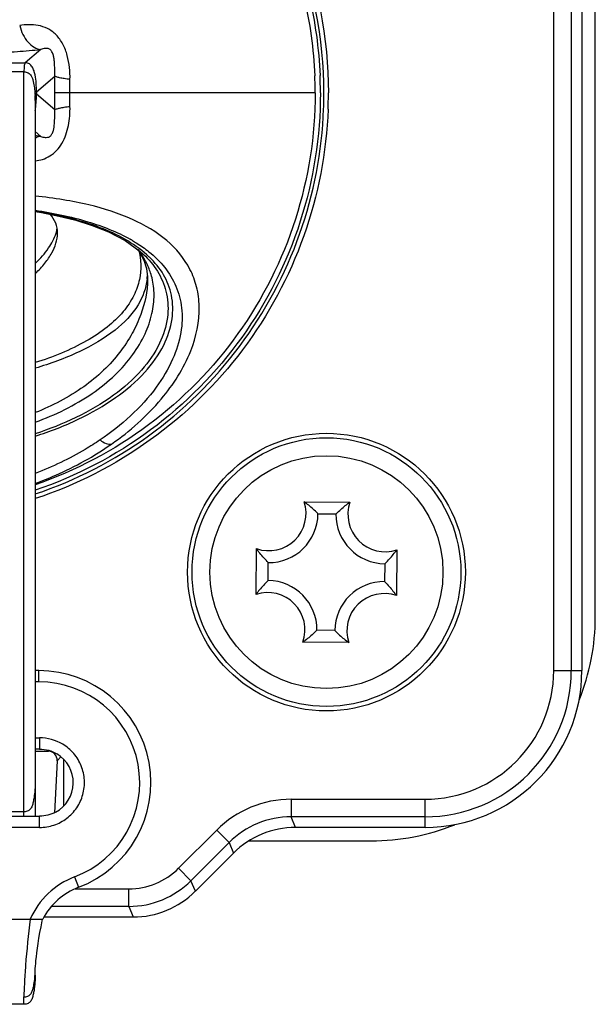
# Model space of a CAD drawing. Header units: millimetres. Extents: x 0 to 420, y 0 to 297.
# Tile 46 of 212: x 77.67 to 84.09, y 224.63 to 235.62. Entities that reach past the tile are written whole.
import ezdxf

# ---------------------------------------------------------------- set-up
doc = ezdxf.new("R2010")
doc.units = ezdxf.units.MM
doc.header["$LTSCALE"] = 23.1
doc.layers.get('0').update_dxf_attribs({"linetype": 'CONTINUOUS'})

msp = doc.modelspace()

# ---------------------------------------------------------------- linework, layer by layer
at = {"color": 7, "linetype": 'CONTINUOUS'}
for p, q in [((83.63, 228.3573), (83.63, 242.5573)), ((83.8261, 242.5573), (83.8261, 228.3573)), ((83.944, 242.5573), (83.944, 228.3573)), ((84.094, 228.9573), (84.094, 241.9573)), ((77.9068, 235.2925), (77.7337, 235.1449)), ((76.3726, 235.1449), (77.7337, 235.1449)), ((77.719, 235.0421), (76.983, 235.0421)), ((77.719, 226.7323), (77.719, 235.0421)), ((77.8585, 234.8198), (78.0618, 234.9953)), ((78.2305, 234.8073), (78.2324, 234.9578)), ((77.8585, 234.8198), (77.8585, 234.7947)), ((80.9682, 234.8073), (78.0606, 234.8073)), ((78.2324, 234.6567), (78.2305, 234.8073)), ((77.844, 234.7244), (77.844, 227.1073)), ((78.0618, 234.6191), (77.8585, 234.7947)), ((77.844, 234.3756), (77.907, 234.322)), ((78.9825, 233.0615), (79.0038, 233.0358)), ((79.0038, 233.0358), (79.0558, 232.9392)), ((79.0558, 232.9392), (79.0852, 232.8471)), ((79.0736, 232.984), (79.074, 232.9836)), ((79.0925, 232.7288), (79.092, 232.7261)), ((79.0934, 232.729), (79.0931, 232.7263)), ((79.0981, 232.7278), (79.0981, 232.725)), ((80.8454, 230.243), (81.3564, 230.2385)), ((80.9997, 230.1081), (81.1997, 230.1063)), ((80.3082, 229.2087), (80.3128, 229.7197)), ((81.8797, 229.7058), (81.8752, 229.1948)), ((80.4431, 229.363), (80.4449, 229.563)), ((81.7448, 229.5515), (81.7431, 229.3515)), ((81.1882, 228.8064), (80.9882, 228.8082)), ((81.3425, 228.6715), (80.8315, 228.676)), ((77.8855, 228.3573), (77.844, 228.3573)), ((77.8855, 228.2323), (77.8855, 228.3573)), ((83.63, 228.3573), (83.944, 228.3573)), ((77.8855, 228.2323), (77.844, 228.2323)), ((77.844, 227.6073), (77.894, 227.6073)), ((77.894, 227.6073), (77.894, 227.4823)), ((77.894, 227.4823), (77.844, 227.4823)), ((77.844, 227.4573), (77.9944, 227.4573)), ((78.0029, 227.4658), (77.9944, 227.4573)), ((78.0887, 227.3523), (78.0593, 226.771)), ((78.0887, 227.3523), (78.1322, 227.3959)), ((78.1655, 226.8499), (78.1655, 227.3639)), ((77.844, 227.1067), (77.844, 226.7323)), ((80.7013, 226.9212), (80.7013, 226.7251)), ((80.7013, 226.9212), (82.194, 226.9212)), ((82.194, 226.6073), (82.194, 226.9212)), ((77.719, 226.7823), (76.719, 226.7823)), ((76.744, 226.7323), (77.894, 226.7323)), ((77.894, 226.6073), (77.894, 226.7323)), ((80.7501, 226.6073), (80.7013, 226.7251)), ((82.194, 226.7251), (80.7013, 226.7251)), ((77.894, 226.6073), (76.744, 226.6073)), ((79.8693, 226.5766), (79.4437, 226.151)), ((80.008, 226.4379), (79.8693, 226.5766)), ((82.194, 226.6073), (80.7501, 226.6073)), ((80.2306, 226.4573), (81.594, 226.4573)), ((80.0079, 226.4379), (79.5824, 226.0123)), ((80.0079, 226.4379), (80.0568, 226.3201)), ((79.6312, 225.8945), (80.0568, 226.3201)), ((79.4437, 226.151), (79.5824, 226.0123)), ((78.284, 226.0552), (78.3283, 225.9383)), ((79.6312, 225.8945), (79.5824, 226.0123)), ((78.2904, 225.9212), (78.889, 225.9212)), ((78.889, 225.7251), (78.889, 225.9212)), ((78.889, 225.7251), (78.0253, 225.7251)), ((78.889, 225.7251), (78.9378, 225.6073)), ((76.594, 225.5823), (77.9282, 225.5822)), ((77.8675, 225.582), (77.8838, 225.5822)), ((77.9275, 225.5794), (77.9282, 225.5823)), ((77.9432, 225.6073), (78.9378, 225.6073)), ((77.8439, 225.0051), (77.844, 225.0065)), ((77.844, 224.9573), (77.844, 225.0051)), ((77.719, 224.6323), (77.719, 224.7147)), ((77.719, 224.6323), (76.719, 224.6323))]:
    msp.add_line(p, q, dxfattribs=at)
for points in [[(77.844, 233.4833), (77.9158, 233.4718), (78.1081, 233.4332), (78.2969, 233.3857), (78.4799, 233.3281), (78.6624, 233.2556), (78.8479, 233.1586)], [(78.8479, 233.1586), (79.0151, 233.038), (79.074, 232.9836)], [(79.0852, 232.8471), (79.0975, 232.754), (79.0981, 232.7247)], [(77.79, 225.5823), (77.8203, 225.5824), (77.8675, 225.582)], [(77.8472, 225.0568), (77.8497, 225.0874), (77.8531, 225.1229), (77.8574, 225.1634), (77.8626, 225.2084), (77.869, 225.2581), (77.8767, 225.3123), (77.8858, 225.371), (77.8966, 225.4336), (77.9093, 225.4987), (77.9237, 225.5639), (77.9275, 225.5794)], [(77.9037, 225.5823), (77.9106, 225.5823), (77.9164, 225.5822)], [(77.9251, 225.5823), (77.9274, 225.5822), (77.9282, 225.5822)], [(77.844, 225.0065), (77.8444, 225.0152), (77.8454, 225.0325), (77.8472, 225.0568)]]:
    msp.add_lwpolyline(points, dxfattribs=at)
for radius in [1.55, 1.5, 1.3]:
    msp.add_circle((81.094, 229.4573), radius, dxfattribs=at)
for centre, radius, start, end in [((92.255, 234.8077), 14.1944, 179.24275, 180.00177), ((76.3856, 234.8071), 4.5825, 0.00154, 2.38387), ((76.3862, 234.8071), 4.6404, 0.00154, 2.38387), ((92.2611, 234.8068), 14.2005, 179.99833, 180.75736), ((76.3879, 234.8074), 4.678, 357.80698, 359.99867), ((76.3884, 234.8074), 4.7275, 357.80698, 359.99867), ((76.3679, 234.7933), 1.4907, 358.07705, 0.05213), ((77.2348, 234.7303), 0.6208, 348.90545, 352.64439), ((77.1248, 226.5853), 7.7761, 84.22706, 84.68554), ((78.0625, 231.6726), 1.7215, 59.79915, 60.71188), ((78.2938, 232.5049), 0.8896, 31.44474, 38.32616), ((78.3132, 232.8709), 0.7103, 14.88762, 15.26336), ((78.331, 232.5287), 0.8456, 30.60264, 31.38562), ((78.3583, 232.5442), 0.8142, 20.39816, 30.63949), ((78.3424, 232.1627), 1.1224, 46.12755, 48.22311), ((78.3762, 232.5517), 0.7948, 19.38202, 20.34058), ((78.4224, 232.8089), 0.6757, 353.20845, 356.29848), ((78.3831, 232.5541), 0.7875, 13.78942, 19.38508), ((80.4498, 230.113), 0.4165, 250.79364, 18.18868), ((80.2178, 229.3845), 1.0635, 52.13427, 53.83248), ((81.9688, 229.3688), 1.0636, 125.14994, 126.85691), ((81.7497, 230.1015), 0.4165, 160.79364, 288.18868), ((80.4498, 230.113), 0.55, 269.49116, 359.49116), ((81.7497, 230.1015), 0.55, 179.49116, 269.49116), ((81.1824, 230.332), 1.0636, 215.14994, 216.85691), ((81.0212, 230.3334), 1.0635, 322.13427, 323.83248), ((80.4382, 228.8131), 0.55, 359.49116, 89.49116), ((81.7382, 228.8015), 0.55, 89.49116, 179.49116), ((81.1668, 228.5811), 1.0635, 142.13427, 143.83248), ((80.4382, 228.8131), 0.4165, 340.79364, 108.18868), ((81.7382, 228.8015), 0.4165, 70.79364, 198.18868), ((81.0055, 228.5825), 1.0636, 35.14994, 36.85691), ((81.594, 228.9573), 2.5, 338.13564, 360), ((80.2192, 229.5457), 1.0636, 305.14994, 306.85691), ((81.9701, 229.53), 1.0635, 232.13427, 233.83248), ((77.8855, 227.1073), 1.25, 290.74695, 90), ((82.194, 228.3573), 1.75, 270, 360), ((82.194, 228.3573), 1.6322, 270, 360), ((82.194, 228.3573), 1.436, 270, 360), ((77.8855, 227.1073), 1.125, 290.74701, 90), ((77.894, 227.1073), 0.375, 298.37264, 59.06878), ((80.7007, 225.7462), 1.1751, 89.96708, 135.03292), ((80.6973, 225.7541), 0.971, 89.76507, 135.23493), ((80.7495, 225.6283), 0.979, 89.96079, 135.03874), ((81.594, 228.9573), 2.5, 270, 291.86436), ((78.8894, 226.7046), 0.7834, 269.96827, 315.03173), ((78.594, 225.237), 0.875, 110.74809, 156.75708), ((78.8862, 226.7123), 0.9872, 270.1593, 314.84087), ((78.594, 225.237), 0.7499, 110.74874, 152.59025), ((78.9384, 226.5863), 0.979, 269.96256, 315.03761), ((76.8599, 225.0104), 0.9841, 357.46855, 359.6924), ((76.757, 225.0115), 1.087, 359.66333, 0.00087)]:
    msp.add_arc(centre, radius, start, end, dxfattribs=at)
msp.add_ellipse((77.9882, 227.3515), major_axis=(0.0457, 0.0969), ratio=0.9243014, start_param=-1.1521672, end_param=0.4110329, dxfattribs=at)
for points, knots in [([(71.5756, 234.9881), (71.5874, 235.2959), (71.6712, 235.9111), (72.069, 237.0807), (72.984, 238.365), (74.579, 239.3707), (76.4367, 239.6995), (78.2805, 239.3009), (79.8366, 238.2338), (80.8734, 236.6601), (81.1159, 235.4205), (81.1159, 234.8073)], [0, 0, 0, 0, 0.0627601, 0.1255113, 0.2504381, 0.3753647, 0.5002916, 0.6252186, 0.7501457, 0.8750728, 1, 1, 1, 1]), ([(81.0659, 234.8073), (81.0659, 235.4141), (80.826, 236.6407), (79.8, 238.1979), (78.2603, 239.2538), (76.4357, 239.6482), (74.5975, 239.3229), (73.0192, 238.3277), (72.1138, 237.0568), (71.7202, 235.8995), (71.6372, 235.2908), (71.6255, 234.9862)], [0, 0, 0, 0, 0.1249272, 0.2498543, 0.3747814, 0.4997084, 0.6246353, 0.7495619, 0.8744887, 0.9372399, 1, 1, 1, 1]), ([(71.6614, 234.8073), (71.6614, 235.4084), (71.8988, 236.6235), (72.9142, 238.1667), (74.4383, 239.2143), (76.2451, 239.6076), (78.0666, 239.2887), (79.6323, 238.3064), (80.5325, 237.0499), (80.9259, 235.9046), (81.01, 235.3019), (81.0226, 235.0001)], [0, 0, 0, 0, 0.1249275, 0.2498547, 0.374782, 0.4997092, 0.6246362, 0.749563, 0.8744899, 0.9372404, 1, 1, 1, 1]), ([(71.7198, 234.8073), (71.7198, 235.4009), (71.9543, 236.6008), (72.957, 238.1248), (74.4621, 239.1593), (76.2463, 239.5476), (78.0451, 239.2327), (79.5912, 238.2627), (80.4803, 237.0219), (80.8687, 235.8909), (80.9518, 235.2957), (80.9642, 234.9977)], [0, 0, 0, 0, 0.1249275, 0.2498547, 0.374782, 0.4997092, 0.6246362, 0.749563, 0.8744899, 0.9372404, 1, 1, 1, 1]), ([(78.2324, 234.9578), (78.2338, 235.0027), (78.2289, 235.0931), (78.2059, 235.2265), (78.1595, 235.3523), (78.0845, 235.4576), (77.9873, 235.5298), (77.8804, 235.5652), (77.7744, 235.5708), (77.7052, 235.5657), (77.6715, 235.5597)], [0, 0, 0, 0, 0.1392033, 0.279055, 0.4177689, 0.5506534, 0.6734334, 0.7861666, 0.8938185, 1, 1, 1, 1]), ([(77.6717, 235.5598), (77.6804, 235.5253), (77.7038, 235.4592), (77.758, 235.3744), (77.8271, 235.3146), (77.8815, 235.2955), (77.9073, 235.2925)], [0, 0, 0, 0, 0.2839215, 0.5540999, 0.7935161, 1, 1, 1, 1]), ([(76.7489, 235.2247), (76.9559, 235.2292), (77.2551, 235.241), (77.6408, 235.269), (77.8198, 235.2836), (77.9068, 235.2925)], [0, 0, 0, 0, 0.5355549, 0.7738664, 1, 1, 1, 1]), ([(78.0619, 234.9956), (78.0625, 235.0216), (78.0633, 235.0732), (78.0599, 235.1374), (78.0554, 235.1884), (78.0481, 235.2275), (78.0337, 235.262), (78.0177, 235.2898), (77.9972, 235.3003), (77.9775, 235.304), (77.9472, 235.3047), (77.9226, 235.298), (77.907, 235.2926)], [0, 0, 0, 0, 0.1880067, 0.3729073, 0.4644974, 0.558515, 0.6582502, 0.7359402, 0.7825572, 0.8187176, 0.8805827, 1, 1, 1, 1]), ([(77.7337, 235.1449), (77.7305, 235.1421), (77.7257, 235.1309), (77.7195, 235.0968), (77.719, 235.0657), (77.719, 235.0421)], [0, 0, 0, 0, 0.1225038, 0.3258654, 1, 1, 1, 1]), ([(77.8585, 234.8198), (77.8585, 234.8513), (77.8568, 234.9143), (77.8479, 234.9927), (77.8321, 235.0539), (77.8137, 235.0979), (77.7819, 235.1352), (77.7495, 235.1449), (77.7337, 235.1449)], [0, 0, 0, 0, 0.2496289, 0.4992247, 0.6238938, 0.7500123, 0.8746787, 1, 1, 1, 1]), ([(77.719, 235.0421), (77.7349, 235.0421), (77.7678, 235.037), (77.8004, 235.0044), (77.8147, 234.9676), (77.8263, 234.9221), (77.8355, 234.8642), (77.8427, 234.7943), (77.844, 234.7475), (77.844, 234.7241)], [0, 0, 0, 0, 0.1267263, 0.2521642, 0.3461581, 0.4399733, 0.6265493, 0.813318, 1, 1, 1, 1]), ([(78.2327, 234.9578), (78.211, 234.9604), (78.1723, 234.9655), (78.1217, 234.9745), (78.0863, 234.9837), (78.0677, 234.9911), (78.0619, 234.9956)], [0, 0, 0, 0, 0.3725644, 0.6663709, 0.8745278, 1, 1, 1, 1]), ([(77.844, 234.7241), (77.844, 234.746), (77.8445, 234.7749), (77.8507, 234.8067), (77.8554, 234.8171), (77.8585, 234.8198)], [0, 0, 0, 0, 0.6687484, 0.8732421, 1, 1, 1, 1]), ([(80.9682, 234.8073), (80.9682, 234.3313), (80.8187, 233.3729), (80.1676, 232.0771), (79.1534, 231.0409), (78.2956, 230.588), (77.8453, 230.4337)], [0, 0, 0, 0, 0.2500165, 0.5000089, 0.7499995, 1, 1, 1, 1]), ([(81.0266, 234.8073), (81.0266, 234.3236), (80.8743, 233.3497), (80.2105, 232.0341), (79.177, 230.9838), (78.3035, 230.5268), (77.8454, 230.372)], [0, 0, 0, 0, 0.2500166, 0.5000095, 0.7500002, 1, 1, 1, 1]), ([(77.8585, 234.7947), (77.8576, 234.7955), (77.8553, 234.797), (77.8514, 234.7948), (77.8493, 234.7898), (77.8473, 234.7825), (77.8458, 234.7721), (77.8442, 234.7524), (77.844, 234.7362), (77.844, 234.7244)], [0, 0, 0, 0, 0.0479874, 0.0891813, 0.1527453, 0.2492935, 0.381629, 0.5506988, 1, 1, 1, 1]), ([(77.8439, 234.049), (77.8718, 234.0519), (77.929, 234.0631), (78.0418, 234.115), (78.1596, 234.2421), (78.2222, 234.4433), (78.2345, 234.5856), (78.2324, 234.6567)], [0, 0, 0, 0, 0.1059034, 0.2179423, 0.4643649, 0.731235, 1, 1, 1, 1]), ([(77.8442, 230.3301), (78.2939, 230.4806), (79.1525, 230.9218), (80.1814, 231.934), (80.8636, 233.2062), (81.0443, 234.1545), (81.0625, 234.6284)], [0, 0, 0, 0, 0.2499974, 0.4999867, 0.7499852, 1, 1, 1, 1]), ([(81.1124, 234.6265), (81.094, 234.1463), (80.9104, 233.1852), (80.2173, 231.8967), (79.1723, 230.873), (78.3006, 230.4284), (77.8444, 230.2775)], [0, 0, 0, 0, 0.2500148, 0.5000137, 0.7500032, 1, 1, 1, 1]), ([(77.9072, 234.3219), (77.9228, 234.3165), (77.9474, 234.3095), (77.9776, 234.3108), (77.9974, 234.3139), (78.0177, 234.3251), (78.0338, 234.3528), (78.0533, 234.3991), (78.059, 234.4646), (78.0634, 234.5414), (78.0625, 234.593), (78.0619, 234.6189)], [0, 0, 0, 0, 0.1193145, 0.1815275, 0.2173483, 0.2637473, 0.3433624, 0.4418745, 0.6274673, 0.8120717, 1, 1, 1, 1]), ([(78.0619, 234.619), (78.0677, 234.6234), (78.0863, 234.6308), (78.1217, 234.64), (78.1723, 234.649), (78.211, 234.6542), (78.2327, 234.6567)], [0, 0, 0, 0, 0.1254677, 0.3336243, 0.6274323, 1, 1, 1, 1]), ([(77.9074, 234.3219), (77.9021, 234.3213), (77.8801, 234.3177), (77.8589, 234.31), (77.8437, 234.3025)], [0, 0, 0, 0, 0.2395528, 1, 1, 1, 1]), ([(78.6963, 230.8872), (78.9008, 231.0299), (79.2485, 231.3393), (79.5956, 231.8737), (79.6951, 232.3287), (79.6542, 232.64), (79.5542, 232.9048), (79.3201, 233.1883), (78.9158, 233.4164), (78.5174, 233.5478), (78.1498, 233.6182), (77.949, 233.6442), (77.844, 233.6552)], [0, 0, 0, 0, 0.1741327, 0.3209975, 0.4385064, 0.4897576, 0.5383615, 0.6346513, 0.7388825, 0.8586515, 0.9262766, 1, 1, 1, 1]), ([(77.8445, 233.4983), (78.0427, 233.4675), (78.4069, 233.3928), (78.756, 233.2574), (78.9047, 233.174)], [0, 0, 0, 0, 0.5405146, 1, 1, 1, 1]), ([(79.0902, 232.9998), (78.9405, 233.1336), (78.6514, 233.2871), (78.221, 233.4166), (77.9758, 233.4649), (77.8457, 233.486)], [0, 0, 0, 0, 0.4461392, 0.7070452, 1, 1, 1, 1]), ([(78.094, 233.2413), (78.094, 233.2791), (78.0796, 233.3576), (78.0363, 233.4243), (78.0099, 233.454)], [0, 0, 0, 0, 0.4873713, 1, 1, 1, 1]), ([(77.8465, 232.9061), (77.9008, 232.9578), (77.9929, 233.0601), (78.0589, 233.1828), (78.0769, 233.2419)], [0, 0, 0, 0, 0.5485274, 1, 1, 1, 1]), ([(77.847, 232.7915), (77.8846, 232.828), (77.9518, 232.9008), (78.0508, 233.0441), (78.094, 233.1654), (78.094, 233.2413)], [0, 0, 0, 0, 0.3001168, 0.5650254, 1, 1, 1, 1]), ([(78.9285, 233.1604), (78.9449, 233.1509), (79.0084, 233.1124), (79.0693, 233.0695), (79.1124, 233.0348)], [0, 0, 0, 0, 0.2558454, 1, 1, 1, 1]), ([(78.9996, 233.0534), (79.0277, 232.9478), (79.0314, 232.7673), (78.9487, 232.5354), (78.8263, 232.3524), (78.6447, 232.1811), (78.3233, 231.9704), (78.0416, 231.8579), (77.844, 231.7959)], [0, 0, 0, 0, 0.1741434, 0.2746595, 0.389446, 0.5214801, 0.6699178, 1, 1, 1, 1]), ([(79.0739, 232.9838), (79.1316, 232.9264), (79.2341, 232.7972), (79.3255, 232.5602), (79.3338, 232.2857), (79.2374, 231.988), (79.0306, 231.6866), (78.5861, 231.2999), (78.1538, 231.1028), (77.8456, 231.002)], [0, 0, 0, 0, 0.0870267, 0.1738662, 0.2671607, 0.374826, 0.5029275, 0.6532138, 1, 1, 1, 1]), ([(77.8458, 230.9761), (78.009, 231.028), (78.3198, 231.1484), (78.7358, 231.3845), (79.0653, 231.6626), (79.284, 231.9658), (79.3856, 232.2678), (79.3806, 232.5457), (79.2865, 232.7856), (79.18, 232.9145), (79.1203, 232.9719)], [0, 0, 0, 0, 0.1794814, 0.3480389, 0.4992205, 0.6278482, 0.7350183, 0.8273318, 0.9132194, 1, 1, 1, 1]), ([(79.1124, 233.0348), (79.1772, 232.9825), (79.2958, 232.8665), (79.4261, 232.6522), (79.4921, 232.4009), (79.4806, 232.1181), (79.383, 231.8139), (79.118, 231.3723), (78.8056, 231.0939), (78.5681, 230.9327)], [0, 0, 0, 0, 0.0978249, 0.1931569, 0.2912936, 0.3986552, 0.5212335, 0.6627279, 1, 1, 1, 1]), ([(79.0981, 232.7248), (79.0977, 232.5923), (79.0524, 232.3819), (78.9287, 232.1148), (78.7897, 231.9036), (78.6088, 231.7014), (78.3048, 231.4536), (78.0346, 231.3136), (77.8444, 231.2378)], [0, 0, 0, 0, 0.1934322, 0.3063076, 0.429243, 0.5611733, 0.700975, 1, 1, 1, 1]), ([(79.0931, 232.7263), (79.0808, 232.6265), (78.9989, 232.4051), (78.7233, 232.1263), (78.3238, 231.8971), (78.0121, 231.783), (77.8449, 231.7334)], [0, 0, 0, 0, 0.1801846, 0.4078766, 0.6876515, 1, 1, 1, 1]), ([(77.8452, 231.132), (78.0681, 231.2132), (78.385, 231.3654), (78.7353, 231.6458), (78.9338, 231.8723), (79.0729, 232.1053), (79.1531, 232.3328), (79.1788, 232.546), (79.163, 232.6802), (79.1479, 232.7418)], [0, 0, 0, 0, 0.3163695, 0.4620985, 0.5960031, 0.7159472, 0.8218194, 0.9154274, 1, 1, 1, 1]), ([(77.8441, 230.4477), (77.9215, 230.476), (78.2187, 230.5949), (78.5016, 230.7508), (78.6963, 230.8872)], [0, 0, 0, 0, 0.2573774, 1, 1, 1, 1]), ([(78.5681, 230.9327), (78.5137, 230.8958), (78.2843, 230.7506), (78.0375, 230.6333), (77.8452, 230.56)], [0, 0, 0, 0, 0.2420795, 1, 1, 1, 1]), ([(78.5681, 230.9327), (78.589, 230.9164), (78.6279, 230.8914), (78.6769, 230.8829), (78.6956, 230.8885)], [0, 0, 0, 0, 0.5760582, 1, 1, 1, 1]), ([(80.9997, 230.1081), (80.9901, 230.1179), (80.949, 230.1587), (80.9054, 230.197), (80.8706, 230.224)], [0, 0, 0, 0, 0.2375087, 1, 1, 1, 1]), ([(81.1997, 230.1063), (81.2095, 230.116), (81.2513, 230.1559), (81.2955, 230.1934), (81.3308, 230.2198)], [0, 0, 0, 0, 0.2375234, 1, 1, 1, 1]), ([(80.4449, 229.563), (80.4353, 229.5728), (80.3953, 229.6146), (80.3578, 229.6588), (80.3314, 229.6941)], [0, 0, 0, 0, 0.2375234, 1, 1, 1, 1]), ([(81.7448, 229.5515), (81.7546, 229.5611), (81.7954, 229.6022), (81.8337, 229.6458), (81.8607, 229.6806)], [0, 0, 0, 0, 0.2375087, 1, 1, 1, 1]), ([(80.4431, 229.363), (80.4333, 229.3534), (80.3926, 229.3123), (80.3543, 229.2687), (80.3272, 229.2339)], [0, 0, 0, 0, 0.2375087, 1, 1, 1, 1]), ([(81.7431, 229.3515), (81.7527, 229.3417), (81.7926, 229.2999), (81.8301, 229.2557), (81.8566, 229.2204)], [0, 0, 0, 0, 0.2375234, 1, 1, 1, 1]), ([(80.9882, 228.8082), (80.9784, 228.7985), (80.9366, 228.7586), (80.8924, 228.7211), (80.8572, 228.6947)], [0, 0, 0, 0, 0.2375234, 1, 1, 1, 1]), ([(81.1882, 228.8064), (81.1978, 228.7966), (81.2389, 228.7559), (81.2825, 228.7176), (81.3173, 228.6905)], [0, 0, 0, 0, 0.2375087, 1, 1, 1, 1]), ([(77.894, 226.6073), (77.948, 226.6073), (78.0567, 226.625), (78.2021, 226.7023), (78.3154, 226.822), (78.3844, 226.9715), (78.4021, 227.1354), (78.3665, 227.2962), (78.2814, 227.4372), (78.1973, 227.5084), (78.151, 227.5361)], [0, 0, 0, 0, 0.1250062, 0.2500034, 0.3749977, 0.4999918, 0.6249918, 0.7499975, 0.8750016, 1, 1, 1, 1]), ([(77.844, 227.1073), (77.844, 227.0714), (77.8417, 227.0186), (77.8334, 226.9502), (77.8252, 226.9023), (77.8151, 226.8577), (77.7983, 226.8176), (77.7651, 226.787), (77.7348, 226.7823), (77.719, 226.7823)], [0, 0, 0, 0, 0.2811904, 0.4132481, 0.5404025, 0.6616547, 0.771949, 0.8760821, 1, 1, 1, 1]), ([(77.79, 225.5823), (77.7668, 225.4109), (77.7425, 225.1704), (77.7236, 224.8807), (77.719, 224.7634), (77.719, 224.7147)], [0, 0, 0, 0, 0.595814, 0.8322174, 1, 1, 1, 1]), ([(77.719, 224.7147), (77.7331, 224.7147), (77.7609, 224.7189), (77.7959, 224.7428), (77.8132, 224.7791), (77.8272, 224.8283), (77.8369, 224.8912), (77.8419, 224.9416), (77.843, 224.9669)], [0, 0, 0, 0, 0.1353872, 0.2632966, 0.3893364, 0.5129646, 0.7562337, 1, 1, 1, 1]), ([(77.844, 224.9573), (77.844, 224.9214), (77.8417, 224.8686), (77.8334, 224.8002), (77.8251, 224.7523), (77.8151, 224.7077), (77.7983, 224.6676), (77.7651, 224.637), (77.7348, 224.6323), (77.719, 224.6323)], [0, 0, 0, 0, 0.2811904, 0.4132481, 0.5404025, 0.6616547, 0.771949, 0.8760821, 1, 1, 1, 1])]:
    msp.add_open_spline(points, degree=3, knots=knots, dxfattribs=at)
for points in [[(77.8505, 234.6508), (77.8545, 234.6815), (77.8566, 234.7124), (77.8577, 234.7433)], [(78.0769, 233.2419), (78.0822, 233.2592), (78.0864, 233.2768), (78.0893, 233.2947)], [(78.151, 227.5361), (78.0748, 227.5818), (77.9829, 227.6073), (77.894, 227.6073)], [(77.894, 227.4823), (77.9607, 227.4823), (78.0296, 227.4632), (78.0868, 227.4289)], [(78.0722, 226.7773), (78.0183, 226.7482), (77.9553, 226.7323), (77.894, 226.7323)]]:
    msp.add_open_spline(points, degree=3, dxfattribs=at)

doc.saveas('drawing.dxf')
